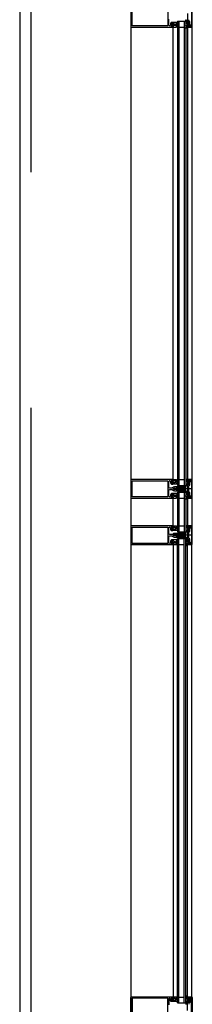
# Model space of a CAD drawing. Header units: millimetres. Extents: x -3528 to 120637, y -30575 to 25397.
# Tile 13 of 24: x 114095 to 114561, y -17859 to -15206. Entities that reach past the tile are written whole.
import ezdxf

# ---------------------------------------------------------------- set-up
doc = ezdxf.new("R2010")
doc.units = ezdxf.units.MM
doc.header["$LTSCALE"] = 100
doc.header["$MEASUREMENT"] = 0
doc.linetypes.add('AUSGEZOGEN', pattern=[0])
doc.linetypes.add('CENTER', pattern=[50.8, 31.75, -6.35, 6.35, -6.35])
doc.layers.get('0').update_dxf_attribs({"linetype": 'CONTINUOUS'})
doc.layers.add('AL31----_BUITENKOZIJN', color=1, linetype='CONTINUOUS')
doc.layers.add('BL$7----_STRAMIEN', color=8, linetype='CONTINUOUS')
doc.styles.get("Standard").update_dxf_attribs({"font": 'arial.ttf'})

# ---------------------------------------------------------------- blocks, each defined once
blk = doc.blocks.new('204507')
at = {"color": 0, "linetype": 'ByBlock', "lineweight": -2}
blk.add_lwpolyline([(0, 0.15), (0, 9.6), (-0.2, 9.8), (-1.49, 9.8), (-1.96, 9.69), (-4.07, 8.75), (-4.5, 8.8), (-4.59, 8.96), (-3.96, 9.52), (-3.46, 9.68), (-2.7, 9.87), (-2.18, 9.97), (-1.17, 10.08), (-0.67, 10.09), (-0.07, 10.67), (-0.08, 10.81), (-0.63, 10.99), (-1.28, 10.98), (-1.8, 10.95), (-2.32, 10.89), (-4.11, 10.49), (-4.8, 10.24), (-6.58, 10.06), (-7.04, 10.85), (-7.35, 11), (-7.56, 10.85), (-8.04, 10.02), (-8.46, 9.81), (-8.75, 10.02), (-9.24, 10.85), (-9.56, 11), (-9.77, 10.83), (-10.24, 10.02), (-10.68, 9.81), (-10.97, 10.02), (-11.45, 10.85), (-11.76, 11), (-11.97, 10.85), (-12.4, 10.11), (-12.4, 0.15), (-10.4, 0.15), (-9.84, 0.3), (-9.58, 0.2), (-9.5, 0), (-9.5, -1.6), (-10.3, -1.6), (-10.3, -1.9), (-8.87, -3.33), (-8.27, -3.6), (-4.12, -3.6), (-3.51, -3.31), (-2.1, -1.9), (-2.1, -1.600001), (-2.9, -1.600001), (-2.9, 0), (-2.77, 0.25), (-2.56, 0.3), (-2, 0.15), (0, 0.15), (0, 9.6), (-0.2, 9.8), (-1.49, 9.8), (-1.96, 9.69), (-4.07, 8.75), (-4.5, 8.8), (-4.59, 8.96), (-3.96, 9.52), (-3.46, 9.68), (-2.7, 9.87), (-2.18, 9.97), (-1.17, 10.08), (-0.67, 10.09), (-0.07, 10.67), (-0.08, 10.81), (-0.63, 10.99), (-1.28, 10.98), (-1.8, 10.95), (-2.32, 10.89), (-4.11, 10.49), (-4.8, 10.24), (-6.58, 10.06), (-7.04, 10.85), (-7.35, 11), (-7.56, 10.85), (-8.04, 10.02), (-8.46, 9.81), (-8.75, 10.02), (-9.24, 10.85), (-9.56, 11), (-9.77, 10.83), (-10.24, 10.02), (-10.68, 9.81), (-10.97, 10.02), (-11.45, 10.85), (-11.76, 11), (-11.97, 10.85), (-12.4, 10.11), (-12.4, 0.15), (-10.4, 0.15), (-9.84, 0.3), (-9.58, 0.2), (-9.5, 0), (-9.5, -1.6), (-10.3, -1.6), (-10.3, -1.9), (-8.87, -3.33), (-8.27, -3.6), (-4.12, -3.6), (-3.51, -3.31), (-2.1, -1.9), (-2.1, -1.600001), (-2.9, -1.600001), (-2.9, 0), (-2.77, 0.25), (-2.56, 0.3), (-2, 0.15), (0, 0.15)], dxfattribs=at)
for points in [[(-8.45, 3.599999), (-8.45, 6.3), (-7.45, 7.3), (-4.95, 7.3), (-3.95, 6.3), (-3.95, 3.599999), (-4.54, 2.19), (-5.95, 1.6), (-6.45, 1.6), (-7.86, 2.19)], [(-4.2, -0.500001), (-4.2, -2.180001), (-4.67, -2.6), (-7.73, -2.6), (-4.67, -2.6), (-7.73, -2.6), (-8.2, -2.180001), (-8.2, -0.500001), (-8.2, -2.180001), (-8.2, -0.500001), (-7.73, 0), (-4.7, 0)]]:
    blk.add_lwpolyline(points, close=True, dxfattribs=at)
at = {"color": 0, "linetype": 'ByBlock', "lineweight": -2, "flags": 3}
blk.add_attdef('GRUPPE', (0, 0), '', height=1, dxfattribs=at)
blk = doc.blocks.new('204772')
at = {"color": 0, "linetype": 'ByBlock', "lineweight": -2}
for points in [[(0.3, 0.3), (0.29, -1.63), (-0.04, -1.87), (-0.6, -1.72), (-4.88, -1.72), (-5.34, -2.22), (-5.36, -3.57), (-6.35, -4.71), (-6.85, -4.87), (-8.62, -5.22), (-9.12, -5.26), (-9.52, -5.45), (-9.69, -5.87), (-9.61, -6.12), (-9.49, -6.17), (-9.1, -6.16), (-8.37, -6.16), (-7.64, -6.08), (-6.93, -5.94), (-6.23, -5.73), (-5.55, -5.45), (-4.9, -5.12), (-4.28, -4.72), (-3.7, -4.27), (-2.68, -3.63), (-1.5, -4.52), (-1.12, -5.92), (-1.01, -6.07), (-0.84, -6.12), (-0.62, -6.03), (-0.58, -5.98), (-0.03, -5.03), (0, -4.99), (0.16, -4.92), (0.32, -4.98), (0.36, -5.03), (0.93, -6), (0.97, -6.05), (1.15, -6.12), (1.38, -6.03), (1.42, -5.98), (1.97, -5.03), (2, -4.99), (2.16, -4.92), (2.32, -4.98), (2.36, -5.03), (2.93, -6), (2.97, -6.05), (3.15, -6.12), (3.38, -6.03), (3.42, -5.98), (3.97, -5.03), (4, -4.99), (4.16, -4.92), (4.32, -4.98), (4.36, -5.03), (4.93, -6), (4.97, -6.05), (5.16, -6.12), (5.34, -6.07), (5.45, -5.92), (5.83, -4.52), (7.01, -3.63), (8.03, -4.27), (8.61, -4.72), (9.22, -5.12), (9.75, -5.38), (10.73, -5.73), (11.75, -5.98), (12.27, -6.06), (12.79, -6.11), (13.43, -6.16), (13.82, -6.17), (13.94, -6.12), (14.02, -5.87), (13.85, -5.45), (12.14, -5.04), (10.33, -4.52), (10.19, -4.41), (10.15, -4.37), (10.1, -4.33), (9.67, -3.39), (9.66, -1.99), (9.36, -1.7), (7.2, -1.72), (6.64, -1.87), (6.4, -1.8), (6.3, -1.57), (6.3, 0.3), (7.1, 0.3), (7.1, 0.6), (5.69, 1.51), (5, 1.8), (1.53, 1.8), (0.93, 1.53), (-0.5, 0.6), (-0.5, 0.3)], [(2.07, -1.8), (4.5, -1.8), (5, -1.3), (4.99, 0.38), (4.53, 0.8), (2.07, 0.8), (1.61, 0.38), (1.6, -1.3)]]:
    blk.add_lwpolyline(points, close=True, dxfattribs=at)
at = {"color": 0, "linetype": 'ByBlock', "lineweight": -2, "flags": 3}
blk.add_attdef('GRUPPE', (0, 0), '', height=1, dxfattribs=at)
blk = doc.blocks.new('204602')
at = {"color": 0, "linetype": 'ByBlock', "lineweight": -2}
for points in [[(3, 1.8), (3, 16.05), (2.69, 16.88), (1.67, 17.3), (0.87, 16.94), (0.5, 15.91), (0.91, 15.12), (1.36, 14.83), (1.5, 14.53), (1.5, 10.72), (1.21, 10.09), (-1.3, 7.59), (-2.7, 7.59), (-5.21, 10.09), (-5.5, 10.72), (-5.5, 14.53), (-5.36, 14.83), (-4.91, 15.12), (-4.5, 15.91), (-4.86, 16.94), (-5.68, 17.3), (-6.69, 16.88), (-7, 16.05), (-7, 1.8), (-5.06, 1.8), (-4.06, 1.3), (-3.71, 0.3), (-3.76, -0.83), (-3.83, -2.89), (-3.84, -4.46), (-4.02, -4.7), (-3.84, -4.94), (-3.82, -6.44), (-3.74, -8.19), (-3.68, -8.91), (-3.42, -9.54), (-2.63, -10.41), (-2, -10.7), (-1.37, -10.41), (-0.58, -9.54), (-0.32, -8.91), (-0.26, -8.19), (-0.18, -6.44), (-0.16, -4.94), (0.02, -4.7), (-0.16, -4.46), (-0.17, -2.89), (-0.24, -0.83), (-0.29, 0.3), (0.16, 1.41), (1.06, 1.8)], [(-5, 3.6), (-5.5, 4.1), (-5.5, 7.06), (-5.29, 7.47), (-4.96, 7.56), (-4.65, 7.42), (-3.72, 6.49), (-2, 5.79), (-0.28, 6.49), (0.65, 7.42), (1.08, 7.56), (1.5, 7.06), (1.5, 4.1), (1, 3.6), (-0.47, 3.6), (-1.85, 2.81), (-3.53, 3.6)]]:
    blk.add_lwpolyline(points, close=True, dxfattribs=at)
blk.add_lwpolyline([(-3.17, 0.5), (-2, 1.8), (-0.96, 1.09), (-0.76, -0.68), (-0.74, -1.28), (-0.69, -3.06), (-0.69, -4.54), (-0.72, -5.73), (-0.74, -6.33), (-0.75, -6.62), (-0.77, -7.22), (-1.17, -9.12), (-2, -9.5), (-2.83, -9.12), (-3.23, -7.22), (-3.25, -6.62), (-3.26, -6.33), (-3.28, -5.73), (-3.31, -4.54), (-3.31, -3.06), (-3.29, -2.17), (-3.27, -1.57), (-3.26, -1.28), (-3.24, -0.68), (-3.17, 0.5)], dxfattribs=at)
at = {"color": 0, "linetype": 'ByBlock', "lineweight": -2, "flags": 3}
blk.add_attdef('GRUPPE', (0, 0), '', height=1, dxfattribs=at)

msp = doc.modelspace()

# ---------------------------------------------------------------- linework, layer by layer
at = {"layer": 'AL31----_BUITENKOZIJN', "linetype": 'Continuous'}
for p, q in [((114395, -5100), (114395, -19995.4)), ((114508.5, -16445.1), (114508.5, -15226.1)), ((114548, -15226.1), (114548, -16445.1)), ((114560.6, -16470), (114513.8, -16470)), ((114508.5, -16570.1), (114508.5, -16495.1)), ((114548, -16495.1), (114548, -16570.1)), ((114560.6, -16595), (114513.8, -16595)), ((114508.5, -16621.2), (114508.5, -17838.9)), ((114548, -17838.9), (114548, -16621.1))]:
    msp.add_line(p, q, dxfattribs=at)
at = {"layer": 'AL31----_BUITENKOZIJN', "linetype": 'AUSGEZOGEN'}
for p, q in [((114558.7, -15177.8), (114558.7, -15224.2)), ((114560, -15225), (114560, -15177)), ((114551.6, -15223.8), (114548, -15225)), ((114553, -15224.5), (114551.6, -15223.8)), ((114554.5, -15224.5), (114553, -15224.5)), ((114554.5, -15224.7), (114554.5, -15224.5)), ((114556, -15224.7), (114554.5, -15224.7)), ((114556.5, -15224.2), (114556, -15224.7)), ((114557.3, -15220.7), (114556.5, -15220.7)), ((114556.5, -15220.7), (114556.5, -15224.2)), ((114557.8, -15221.2), (114557.3, -15220.7)), ((114557.8, -15224.2), (114557.8, -15221.2)), ((114558.3, -15224.7), (114557.8, -15224.2)), ((114558.7, -15224.2), (114558.2, -15224.7)), ((114558.2, -15224.7), (114558.3, -15224.7)), ((114548, -15225), (114548, -15226)), ((114548, -15226), (114559, -15226)), ((114559, -15226), (114560, -15225)), ((114548, -16445), (114548, -16446.1)), ((114559, -16445), (114548, -16445)), ((114548, -16446.1), (114551.6, -16447.3)), ((114551.6, -16447.3), (114553, -16446.5)), ((114553, -16446.5), (114554.5, -16446.5)), ((114554.5, -16446.5), (114554.5, -16446.3)), ((114554.5, -16446.3), (114556, -16446.3)), ((114556, -16446.3), (114556.5, -16446.8)), ((114556.5, -16446.8), (114556.5, -16450.3)), ((114556.5, -16450.3), (114557.3, -16450.3)), ((114557.3, -16450.3), (114557.8, -16449.8)), ((114557.8, -16446.8), (114558.3, -16446.3)), ((114557.8, -16449.8), (114557.8, -16446.8)), ((114558.2, -16446.3), (114558.7, -16446.8)), ((114558.3, -16446.3), (114558.2, -16446.3)), ((114558.7, -16446.8), (114558.7, -16493.2)), ((114560, -16446), (114559, -16445)), ((114560, -16494), (114560, -16446)), ((114551.6, -16492.8), (114548, -16494)), ((114548, -16494), (114548, -16495)), ((114548, -16495), (114559, -16495)), ((114553, -16493.5), (114551.6, -16492.8)), ((114554.5, -16493.5), (114553, -16493.5)), ((114554.5, -16493.7), (114554.5, -16493.5)), ((114556, -16493.7), (114554.5, -16493.7)), ((114556.5, -16493.2), (114556, -16493.7)), ((114557.3, -16489.7), (114556.5, -16489.7)), ((114556.5, -16489.7), (114556.5, -16493.2)), ((114557.8, -16490.2), (114557.3, -16489.7)), ((114557.8, -16493.2), (114557.8, -16490.2)), ((114558.3, -16493.7), (114557.8, -16493.2)), ((114558.7, -16493.2), (114558.2, -16493.7)), ((114558.2, -16493.7), (114558.3, -16493.7)), ((114559, -16495), (114560, -16494)), ((114548, -16570), (114548, -16571.1)), ((114559, -16570), (114548, -16570)), ((114548, -16571.1), (114551.6, -16572.3)), ((114551.6, -16572.3), (114553, -16571.5)), ((114553, -16571.5), (114554.5, -16571.5)), ((114554.5, -16571.5), (114554.5, -16571.3)), ((114554.5, -16571.3), (114556, -16571.3)), ((114556, -16571.3), (114556.5, -16571.8)), ((114556.5, -16571.8), (114556.5, -16575.3)), ((114556.5, -16575.3), (114557.3, -16575.3)), ((114557.3, -16575.3), (114557.8, -16574.8)), ((114557.8, -16571.8), (114558.3, -16571.3)), ((114557.8, -16574.8), (114557.8, -16571.8)), ((114558.2, -16571.3), (114558.7, -16571.8)), ((114558.3, -16571.3), (114558.2, -16571.3)), ((114558.7, -16571.8), (114558.7, -16618.2)), ((114560, -16571), (114559, -16570)), ((114560, -16619), (114560, -16571)), ((114551.6, -16617.8), (114548, -16619)), ((114548, -16619), (114548, -16620)), ((114548, -16620), (114559, -16620)), ((114553, -16618.5), (114551.6, -16617.8)), ((114554.5, -16618.5), (114553, -16618.5)), ((114554.5, -16618.7), (114554.5, -16618.5)), ((114556, -16618.7), (114554.5, -16618.7)), ((114556.5, -16618.2), (114556, -16618.7)), ((114557.3, -16614.7), (114556.5, -16614.7)), ((114556.5, -16614.7), (114556.5, -16618.2)), ((114557.8, -16615.2), (114557.3, -16614.7)), ((114557.8, -16618.2), (114557.8, -16615.2)), ((114558.3, -16618.7), (114557.8, -16618.2)), ((114558.7, -16618.2), (114558.2, -16618.7)), ((114558.2, -16618.7), (114558.3, -16618.7)), ((114559, -16620), (114560, -16619)), ((114548, -17840), (114548, -17838.9)), ((114548, -17838.9), (114559, -17838.9)), ((114551.6, -17841.2), (114548, -17840)), ((114553, -17840.4), (114551.6, -17841.2)), ((114554.5, -17840.4), (114553, -17840.4)), ((114554.5, -17840.2), (114554.5, -17840.4)), ((114556, -17840.2), (114554.5, -17840.2)), ((114556.5, -17840.7), (114556, -17840.2)), ((114556.5, -17844.2), (114556.5, -17840.7)), ((114557.3, -17844.2), (114556.5, -17844.2)), ((114557.8, -17843.7), (114557.3, -17844.2)), ((114558.3, -17840.2), (114557.8, -17840.7)), ((114557.8, -17840.7), (114557.8, -17843.7)), ((114558.2, -17840.2), (114558.3, -17840.2)), ((114558.7, -17840.7), (114558.2, -17840.2)), ((114558.7, -17887.1), (114558.7, -17840.7)), ((114559, -17838.9), (114560, -17839.9)), ((114560, -17839.9), (114560, -17887.9))]:
    msp.add_line(p, q, dxfattribs=at)
at = {"layer": 'AL31----_BUITENKOZIJN'}
for p, q in [((114520.3, -15210), (114543.3, -15210)), ((114520.3, -15210), (114520.3, -16461.1)), ((114524.3, -15210), (114524.3, -16461.1)), ((114538.3, -15210), (114538.3, -16461.1)), ((114543.3, -15210), (114543.3, -16461.3)), ((114524.3, -15226), (114538.3, -15226)), ((114520.3, -16461.1), (114543.3, -16461.1)), ((114524.3, -16445.1), (114538.3, -16445.1)), ((114520.2, -16479), (114543.3, -16479)), ((114520.2, -16479), (114520.2, -16586.1)), ((114524.2, -16479), (114524.2, -16586.1)), ((114524.3, -16495), (114538.3, -16495)), ((114538.2, -16479), (114538.2, -16586.1)), ((114543.2, -16479), (114543.2, -16586.1)), ((114524.3, -16570.1), (114538.3, -16570.1)), ((114520.3, -16586.1), (114543.3, -16586.1)), ((114520.3, -16604), (114543.3, -16604)), ((114520.3, -17855), (114520.3, -16604)), ((114524.3, -17855), (114524.3, -16604)), ((114538.3, -17855), (114538.3, -16604)), ((114543.3, -17855), (114543.3, -16604)), ((114524.3, -16620), (114538.3, -16620)), ((114524.3, -17839), (114538.3, -17839)), ((114520.3, -17855), (114543.3, -17855))]:
    msp.add_line(p, q, dxfattribs=at)
msp.add_lwpolyline([(114095, -13910), (114095, -13910), (114095, -19155.2)], dxfattribs=at)
at = {"layer": 'AL31----_BUITENKOZIJN', "linetype": 'AUSGEZOGEN'}
for points in [[(114395, -15177.4), (114395, -15224.6), (114395.4, -15225.6), (114396.5, -15226.1), (114508.4, -15226.1), (114508.4, -15224.2), (114507.6, -15223.4), (114507.1, -15223.4), (114507.1, -15224.6), (114504.4, -15224.6), (114504.4, -15220.1), (114504.2, -15219.9), (114504.4, -15219.6), (114504.4, -15215.2), (114507.1, -15215.2), (114507.1, -15216.4), (114507.6, -15216.4), (114508.4, -15215.6), (114508.4, -15214.2), (114507.9, -15213.7), (114504, -15213.7), (114503.1, -15214.1), (114501.5, -15216.9), (114501.4, -15217.3), (114501.4, -15221), (114500.8, -15222.4), (114499.5, -15223), (114499.5, -15223), (114498.1, -15222.4), (114497.5, -15221.1), (114497.5, -15205.1)], [(114398, -15179.2), (114494.4, -15179.2), (114494.4, -15223), (114398, -15223), (114398, -15179.2)], [(114548, -15189.3), (114548, -15212.7), (114548.8, -15213.5), (114549.4, -15213.5), (114549.4, -15212.3), (114552, -15212.3), (114552, -15220.7), (114551, -15221.7), (114549.4, -15221.7), (114549.4, -15220.5), (114548.8, -15220.5), (114548, -15221.3), (114548, -15224.5), (114551.8, -15223.5), (114551.9, -15223.5), (114552.3, -15223.6), (114552.7, -15224.3), (114553.1, -15224.5), (114554.7, -15223.5), (114553.7, -15222.8), (114555.4, -15221.9), (114555.5, -15221.5), (114555.4, -15221.2), (114555, -15221), (114554.5, -15221), (114554, -15220.5), (114554, -15211.8), (114553.6, -15210.8), (114552.5, -15210.3), (114551.7, -15210.3), (114551.2, -15209.8), (114551.2, -15206.3)], [(114516.1, -16472.6), (114515.8, -16472.1), (114514.6, -16472.1), (114514.3, -16472.6), (114514, -16472.1), (114512.8, -16472.1), (114512.5, -16472.6), (114512.2, -16472.1), (114512, -16472.1), (114510.1, -16470.9), (114509.6, -16470.1), (114510.1, -16469.2), (114512, -16468.1), (114513.1, -16468.1), (114513.4, -16467.6), (114513.7, -16468.1), (114514.9, -16468.1), (114515.2, -16467.6), (114515.5, -16468.1), (114516.7, -16468.1), (114517, -16467.6), (114517.3, -16468.1), (114518.5, -16468.1), (114518.8, -16467.6), (114519.1, -16468.1), (114520.3, -16468.1), (114520.6, -16467.6), (114520.9, -16468.1), (114522.1, -16468.1), (114522.4, -16467.6), (114522.7, -16468.1), (114523.9, -16468.1), (114524.2, -16467.6), (114524.5, -16468.1), (114525.7, -16468.1), (114526, -16467.6), (114526.6, -16467.6), (114527.9, -16466.3), (114526.6, -16465.1), (114512.6, -16465.1), (114511.3, -16465.2), (114510.1, -16465.7), (114506.8, -16467.7), (114505.3, -16468.1), (114499.5, -16468.1), (114498, -16467.4), (114497.5, -16466.1), (114497.5, -16450.2), (114498.1, -16448.8), (114499.5, -16448.2), (114499.4, -16448.2), (114500.7, -16448.7), (114501.4, -16450), (114501.4, -16453.8), (114501.5, -16454.2), (114503.1, -16457), (114504, -16457.5), (114507.9, -16457.5), (114508.4, -16457), (114508.4, -16455.6), (114507.6, -16454.8), (114507.1, -16454.8), (114507.1, -16456), (114504.4, -16456), (114504.4, -16451.5), (114504.2, -16451.3), (114504.4, -16451), (114504.4, -16446.6), (114507.1, -16446.6), (114507.1, -16447.8), (114507.6, -16447.8), (114508.4, -16447), (114508.4, -16445.1), (114396.5, -16445.1), (114395.5, -16445.5), (114395, -16446.4)], [(114395, -16446.4), (114395, -16493.6), (114395.4, -16494.6), (114396.5, -16495.1), (114508.4, -16495.1), (114508.4, -16493.2), (114507.6, -16492.4), (114507.1, -16492.4), (114507.1, -16493.6), (114504.4, -16493.6), (114504.4, -16489.1), (114504.2, -16488.9), (114504.4, -16488.6), (114504.4, -16484.2), (114507.1, -16484.2), (114507.1, -16485.4), (114507.6, -16485.4), (114508.4, -16484.6), (114508.4, -16483.2), (114507.9, -16482.7), (114504, -16482.7), (114503.1, -16483.1), (114501.5, -16485.9), (114501.4, -16486.3), (114501.4, -16490), (114500.8, -16491.4), (114499.5, -16492), (114499.5, -16492), (114498.1, -16491.4), (114497.5, -16490.1), (114497.5, -16474.1), (114498.2, -16472.5), (114499.5, -16472.1), (114505.3, -16472.1), (114506.8, -16472.5), (114510.1, -16474.4), (114511.3, -16474.9), (114512.6, -16475.1), (114526.6, -16475.1), (114527.9, -16474), (114526.9, -16472.6), (114526.6, -16472.1), (114525.4, -16472.1), (114525.1, -16472.6), (114524.8, -16472.1), (114523.6, -16472.1), (114523.3, -16472.6), (114523, -16472.1), (114521.8, -16472.1), (114521.5, -16472.6), (114521.5, -16472.6), (114521.2, -16472.1), (114520, -16472.1), (114519.7, -16472.6), (114519.4, -16472.1), (114518.2, -16472.1), (114517.9, -16472.6), (114517.6, -16472.1), (114516.4, -16472.1), (114516.1, -16472.6)], [(114398, -16448.2), (114494.4, -16448.2), (114494.4, -16492), (114398, -16492), (114398, -16448.2)], [(114516.1, -16597.6), (114515.8, -16597.1), (114514.6, -16597.1), (114514.3, -16597.6), (114514, -16597.1), (114512.8, -16597.1), (114512.5, -16597.6), (114512.2, -16597.1), (114512, -16597.1), (114510.1, -16595.9), (114509.6, -16595.1), (114510.1, -16594.2), (114512, -16593.1), (114513.1, -16593.1), (114513.4, -16592.6), (114513.7, -16593.1), (114514.9, -16593.1), (114515.2, -16592.6), (114515.5, -16593.1), (114516.7, -16593.1), (114517, -16592.6), (114517.3, -16593.1), (114518.5, -16593.1), (114518.8, -16592.6), (114519.1, -16593.1), (114520.3, -16593.1), (114520.6, -16592.6), (114520.9, -16593.1), (114522.1, -16593.1), (114522.4, -16592.6), (114522.7, -16593.1), (114523.9, -16593.1), (114524.2, -16592.6), (114524.5, -16593.1), (114525.7, -16593.1), (114526, -16592.6), (114526.6, -16592.6), (114527.9, -16591.3), (114526.6, -16590.1), (114512.6, -16590.1), (114511.3, -16590.2), (114510.1, -16590.7), (114506.8, -16592.7), (114505.3, -16593.1), (114499.5, -16593.1), (114498, -16592.4), (114497.5, -16591.1), (114497.5, -16575.2), (114498.1, -16573.8), (114499.5, -16573.2), (114499.4, -16573.2), (114500.7, -16573.7), (114501.4, -16575), (114501.4, -16578.8), (114501.5, -16579.2), (114503.1, -16582), (114504, -16582.5), (114507.9, -16582.5), (114508.4, -16582), (114508.4, -16580.6), (114507.6, -16579.8), (114507.1, -16579.8), (114507.1, -16581), (114504.4, -16581), (114504.4, -16576.5), (114504.2, -16576.3), (114504.4, -16576), (114504.4, -16571.6), (114507.1, -16571.6), (114507.1, -16572.8), (114507.6, -16572.8), (114508.4, -16572), (114508.4, -16570.1), (114396.5, -16570.1), (114395.5, -16570.5), (114395, -16571.4)], [(114395, -16571.4), (114395, -16618.6), (114395.4, -16619.6), (114396.5, -16620.1), (114508.4, -16620.1), (114508.4, -16618.2), (114507.6, -16617.4), (114507.1, -16617.4), (114507.1, -16618.6), (114504.4, -16618.6), (114504.4, -16614.1), (114504.2, -16613.9), (114504.4, -16613.6), (114504.4, -16609.2), (114507.1, -16609.2), (114507.1, -16610.4), (114507.6, -16610.4), (114508.4, -16609.6), (114508.4, -16608.2), (114507.9, -16607.7), (114504, -16607.7), (114503.1, -16608.1), (114501.5, -16610.9), (114501.4, -16611.3), (114501.4, -16615), (114500.8, -16616.4), (114499.5, -16617), (114499.5, -16617), (114498.1, -16616.4), (114497.5, -16615.1), (114497.5, -16599.1), (114498.2, -16597.5), (114499.5, -16597.1), (114505.3, -16597.1), (114506.8, -16597.5), (114510.1, -16599.4), (114511.3, -16599.9), (114512.6, -16600.1), (114526.6, -16600.1), (114527.9, -16599), (114526.9, -16597.6), (114526.6, -16597.1), (114525.4, -16597.1), (114525.1, -16597.6), (114524.8, -16597.1), (114523.6, -16597.1), (114523.3, -16597.6), (114523, -16597.1), (114521.8, -16597.1), (114521.5, -16597.6), (114521.5, -16597.6), (114521.2, -16597.1), (114520, -16597.1), (114519.7, -16597.6), (114519.4, -16597.1), (114518.2, -16597.1), (114517.9, -16597.6), (114517.6, -16597.1), (114516.4, -16597.1), (114516.1, -16597.6)], [(114398, -16573.2), (114494.4, -16573.2), (114494.4, -16617), (114398, -16617), (114398, -16573.2)], [(114395, -17887.6), (114395, -17840.4), (114395.4, -17839.3), (114396.5, -17838.9), (114508.4, -17838.9), (114508.4, -17840.8), (114507.6, -17841.6), (114507.1, -17841.6), (114507.1, -17840.4), (114504.4, -17840.4), (114504.4, -17844.9), (114504.2, -17845.1), (114504.4, -17845.4), (114504.4, -17849.8), (114507.1, -17849.8), (114507.1, -17848.6), (114507.6, -17848.6), (114508.4, -17849.4), (114508.4, -17850.8), (114507.9, -17851.3), (114504, -17851.3), (114503.1, -17850.8), (114501.5, -17848.1), (114501.4, -17847.6), (114501.4, -17844), (114500.8, -17842.6), (114499.5, -17842), (114499.5, -17842), (114498.1, -17842.6), (114497.5, -17843.9), (114497.5, -17859.9)], [(114398, -17885.8), (114494.4, -17885.8), (114494.4, -17842), (114398, -17842), (114398, -17885.8)], [(114548, -17875.6), (114548, -17852.2), (114548.8, -17851.4), (114549.4, -17851.4), (114549.4, -17852.6), (114552, -17852.6), (114552, -17844.2), (114551, -17843.2), (114549.4, -17843.2), (114549.4, -17844.4), (114548.8, -17844.4), (114548, -17843.6), (114548, -17840.4), (114551.8, -17841.5), (114551.9, -17841.5), (114552.3, -17841.3), (114552.7, -17840.7), (114553.1, -17840.5), (114554.7, -17841.5), (114553.7, -17842.1), (114555.4, -17843.1), (114555.5, -17843.5), (114555.4, -17843.8), (114555, -17843.9), (114554.5, -17843.9), (114554, -17844.4), (114554, -17853.1), (114553.6, -17854.2), (114552.5, -17854.6), (114551.7, -17854.6), (114551.2, -17855.1), (114551.2, -17858.7)]]:
    msp.add_lwpolyline(points, dxfattribs=at)
at = {"layer": 'AL31----_BUITENKOZIJN', "linetype": 'Continuous'}
for points in [[(114559, -15226.1), (114559, -16445.1)], [(114559, -16495.1), (114559, -16570.1)], [(114559, -17838.9), (114559, -16620.8)]]:
    msp.add_lwpolyline(points, dxfattribs=at)
at = {"layer": 'AL31----_BUITENKOZIJN', "linetype": 'AUSGEZOGEN'}
for points in [[(114547.6, -16452.6), (114547.6, -16455), (114548.1, -16455.5), (114549.8, -16455.5), (114550.2, -16455.1), (114550.2, -16452.6), (114549.8, -16452.1), (114548.1, -16452.1)], [(114548, -16446.5), (114548, -16449.7), (114548.8, -16450.5), (114549.4, -16450.5), (114549.4, -16449.3), (114551, -16449.3), (114552, -16450.3), (114552, -16458.7), (114549.4, -16458.7), (114549.4, -16457.5), (114548.8, -16457.5), (114548, -16458.3), (114548, -16481.7), (114548.8, -16482.5), (114549.4, -16482.5), (114549.4, -16481.3), (114552, -16481.3), (114552, -16489.7), (114551, -16490.7), (114549.4, -16490.7), (114549.4, -16489.5), (114548.8, -16489.5), (114548, -16490.3), (114548, -16493.5), (114551.8, -16492.5), (114551.9, -16492.5), (114552.3, -16492.6), (114552.7, -16493.3), (114553.1, -16493.5), (114554.7, -16492.5), (114553.7, -16491.8), (114555.4, -16490.9), (114555.5, -16490.5), (114555.4, -16490.2), (114555, -16490), (114554.5, -16490), (114554, -16489.5), (114554, -16480.8), (114553.6, -16479.8), (114552.5, -16479.3), (114551.7, -16479.3), (114551.2, -16478.8), (114551.2, -16475.3), (114551.2, -16475.1), (114551.2, -16475), (114551.2, -16474.8), (114551.2, -16461.2), (114551.7, -16460.7), (114552.5, -16460.7), (114553.6, -16460.3), (114554, -16459.2), (114554, -16450.5), (114554.5, -16450), (114555, -16450), (114555.3, -16449.9), (114555.5, -16449.5), (114555.3, -16449.1), (114553.7, -16448.2), (114554.8, -16447.7), (114553.2, -16446.6), (114552.7, -16446.7), (114552.3, -16447.4), (114551.9, -16447.5), (114551.8, -16447.5)], [(114547.6, -16577.6), (114547.6, -16580), (114548.1, -16580.5), (114549.8, -16580.5), (114550.2, -16580.1), (114550.2, -16577.6), (114549.8, -16577.1), (114548.1, -16577.1)], [(114548, -16571.5), (114548, -16574.7), (114548.8, -16575.5), (114549.4, -16575.5), (114549.4, -16574.3), (114551, -16574.3), (114552, -16575.3), (114552, -16583.7), (114549.4, -16583.7), (114549.4, -16582.5), (114548.8, -16582.5), (114548, -16583.3), (114548, -16606.7), (114548.8, -16607.5), (114549.4, -16607.5), (114549.4, -16606.3), (114552, -16606.3), (114552, -16614.7), (114551, -16615.7), (114549.4, -16615.7), (114549.4, -16614.5), (114548.8, -16614.5), (114548, -16615.3), (114548, -16618.5), (114551.8, -16617.5), (114551.9, -16617.5), (114552.3, -16617.6), (114552.7, -16618.3), (114553.1, -16618.5), (114554.7, -16617.5), (114553.7, -16616.8), (114555.4, -16615.9), (114555.5, -16615.5), (114555.4, -16615.2), (114555, -16615), (114554.5, -16615), (114554, -16614.5), (114554, -16605.8), (114553.6, -16604.8), (114552.5, -16604.3), (114551.7, -16604.3), (114551.2, -16603.8), (114551.2, -16600.3), (114551.2, -16600.1), (114551.2, -16600), (114551.2, -16599.8), (114551.2, -16586.2), (114551.7, -16585.7), (114552.5, -16585.7), (114553.6, -16585.3), (114554, -16584.2), (114554, -16575.5), (114554.5, -16575), (114555, -16575), (114555.3, -16574.9), (114555.5, -16574.5), (114555.3, -16574.1), (114553.7, -16573.2), (114554.8, -16572.7), (114553.2, -16571.6), (114552.7, -16571.7), (114552.3, -16572.4), (114551.9, -16572.5), (114551.8, -16572.5)]]:
    msp.add_lwpolyline(points, close=True, dxfattribs=at)
at = {"layer": 'BL$7----_STRAMIEN', "linetype": 'CENTER'}
msp.add_line((114125, 24388.1), (114125, -24827), dxfattribs=at)

# ---------------------------------------------------------------- block references
at = {"layer": 'AL31----_BUITENKOZIJN', "linetype": 'Continuous', "rotation": 270}
for name, p in [('204507', (114508.4, -15226.1)), ('204772', (114549.4, -16450.5)), ('204602', (114526.1, -16472.1)), ('204507', (114508.4, -16495.1)), ('204772', (114549.4, -16575.5)), ('204602', (114526.1, -16597.1)), ('204507', (114508.4, -16620.1)), ('204772', (114549.4, -17844.4))]:
    msp.add_blockref(name, p, dxfattribs=at)
at = {"layer": 'AL31----_BUITENKOZIJN', "linetype": 'Continuous', "xscale": -1, "rotation": 270}
for name, p in [('204772', (114549.4, -15220.5)), ('204507', (114508.4, -16445)), ('204772', (114549.4, -16489.5)), ('204507', (114508.4, -16570)), ('204772', (114549.4, -16614.5)), ('204507', (114508.4, -17838.9))]:
    msp.add_blockref(name, p, dxfattribs=at)

doc.saveas('drawing.dxf')
